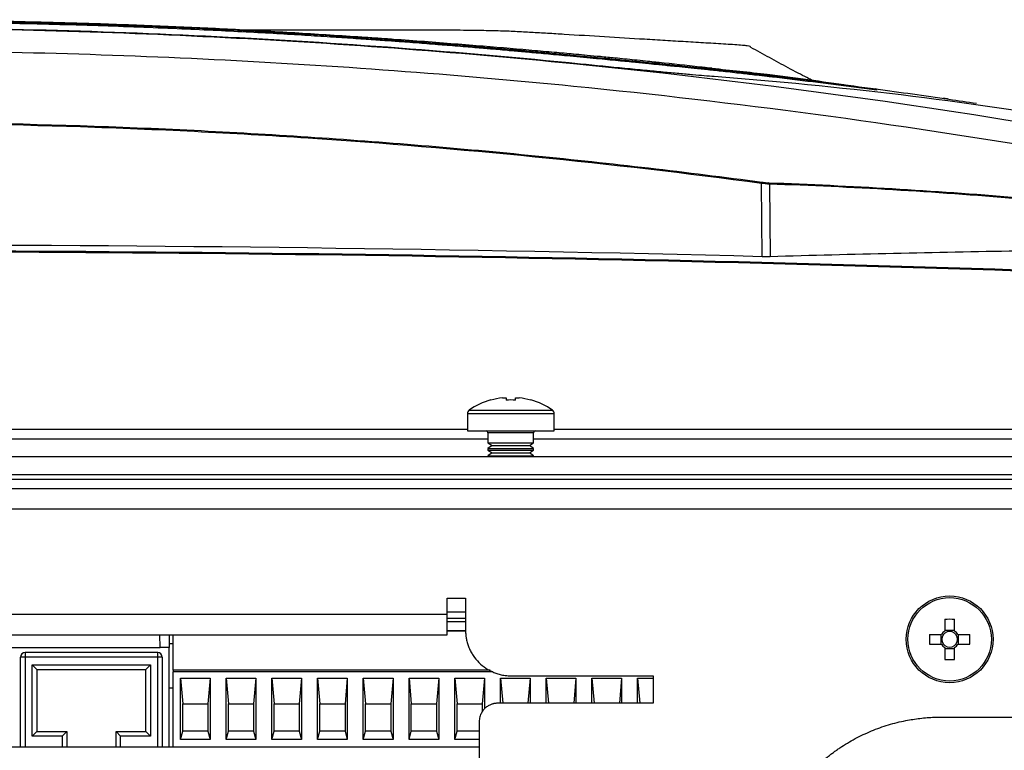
# Model space of a CAD drawing. Header units: millimetres. Extents: x 155473 to 158085, y 111018 to 114514.
# Tile 21 of 181: x 157016 to 157124, y 112056 to 112136. Entities that reach past the tile are written whole.
import ezdxf

# ---------------------------------------------------------------- set-up
doc = ezdxf.new("R2010")
doc.units = ezdxf.units.MM

msp = doc.modelspace()

# ---------------------------------------------------------------- linework, layer by layer
at = {"color": 7, "linetype": 'Continuous', "lineweight": 25}
for p, q in [((157097.22, 112109.73), (157097.14, 112117.74)), ((157098, 112117.67), (157098.08, 112109.72)), ((157067.53, 112094.03), (157067.52, 112094.05)), ((157068.81, 112094.29), (157069.2, 112094.29)), ((157069.2, 112094.29), (157069.2, 112094.03)), ((157070.23, 112094.03), (157070.23, 112094.29)), ((157070.23, 112094.29), (157070.62, 112094.29)), ((157071.91, 112094.05), (157071.9, 112094.03)), ((157065.16, 112092.93), (157069.71, 112092.93)), ((157069.71, 112092.93), (157074.27, 112092.93)), ((157064.96, 112092.56), (157064.96, 112090.66)), ((157064.96, 112092.56), (157069.71, 112092.56)), ((157069.71, 112092.56), (157074.46, 112092.56)), ((157074.46, 112090.66), (157074.46, 112092.56)), ((156930.46, 112090.86), (157064.96, 112090.86)), ((157064.96, 112090.66), (157069.71, 112090.66)), ((157069.71, 112090.66), (157074.46, 112090.66)), ((157074.46, 112090.86), (157161.72, 112090.86)), ((156928.21, 112089.79), (157067.21, 112089.79)), ((157067.21, 112090.46), (157067.21, 112089.37)), ((157069.71, 112090.46), (157067.21, 112090.46)), ((157072.21, 112090.46), (157069.71, 112090.46)), ((157072.21, 112089.37), (157072.21, 112090.46)), ((157072.21, 112089.79), (157155.71, 112089.79)), ((157067.21, 112089.37), (157067.66, 112089.06)), ((157067.21, 112089.37), (157072.21, 112089.37)), ((157067.66, 112089.06), (157067.21, 112088.74)), ((157067.21, 112088.74), (157067.21, 112088.57)), ((157067.21, 112088.74), (157072.21, 112088.74)), ((157067.21, 112088.57), (157067.66, 112088.26)), ((157067.21, 112088.57), (157072.21, 112088.57)), ((157067.66, 112089.06), (157071.77, 112089.06)), ((157071.77, 112089.06), (157072.21, 112089.37)), ((157072.21, 112088.74), (157071.77, 112089.06)), ((157071.77, 112088.26), (157072.21, 112088.57)), ((157072.21, 112088.57), (157072.21, 112088.74)), ((156778.84, 112087.86), (157216.59, 112087.86)), ((157067.66, 112088.26), (157067.21, 112087.94)), ((157067.21, 112087.94), (157072.21, 112087.94)), ((157067.66, 112088.26), (157071.77, 112088.26)), ((157072.21, 112087.94), (157071.77, 112088.26)), ((157072.21, 112087.86), (157072.21, 112087.94)), ((157216.59, 112085.86), (156778.84, 112085.86)), ((157207.46, 112085.36), (156787.96, 112085.36)), ((156787.96, 112084.36), (157207.46, 112084.36)), ((157215.96, 112082.11), (156779.46, 112082.11)), ((157062.76, 112072.36), (157064.76, 112072.36)), ((157062.76, 112070.61), (157062.76, 112072.36)), ((157064.76, 112072.36), (157064.76, 112068.86)), ((156932.67, 112070.61), (157062.76, 112070.61)), ((157062.76, 112070.86), (157064.76, 112070.86)), ((157062.76, 112070.16), (157064.76, 112070.16)), ((157062.76, 112069.81), (157064.76, 112069.81)), ((157117.2, 112070.05), (157117.2, 112068.76)), ((157118.23, 112068.76), (157118.23, 112070.05)), ((156932.67, 112068.36), (157062.76, 112068.36)), ((157031.36, 112066.96), (157031.34, 112068.36)), ((157032.33, 112068.36), (157032.36, 112066.96)), ((157032.77, 112064.5), (157032.77, 112068.36)), ((157062.76, 112068.82), (157064.77, 112068.82)), ((157064.78, 112068.77), (157062.76, 112068.77)), ((157116.81, 112068.37), (157115.52, 112068.37)), ((157116.73, 112068.37), (157116.73, 112067.34)), ((157118.23, 112068.84), (157117.2, 112068.84)), ((157119.9, 112068.37), (157118.61, 112068.37)), ((157118.69, 112067.34), (157118.69, 112068.37)), ((157014.87, 112066.96), (157031.36, 112066.96)), ((157032.36, 112066.96), (157031.36, 112066.96)), ((157032.77, 112067.36), (157032.35, 112067.36)), ((157032.36, 112056.08), (157032.36, 112066.96)), ((157115.52, 112067.34), (157116.81, 112067.34)), ((157117.2, 112066.95), (157117.2, 112065.67)), ((157117.2, 112066.87), (157118.23, 112066.87)), ((157118.23, 112065.67), (157118.23, 112066.95)), ((157118.61, 112067.34), (157119.9, 112067.34)), ((157016.09, 112056.08), (157016.09, 112065.91)), ((157016.59, 112065.91), (157016.09, 112065.91)), ((157016.59, 112066.41), (157016.59, 112065.91)), ((157031.09, 112066.41), (157016.59, 112066.41)), ((157031.09, 112065.91), (157016.59, 112065.91)), ((157016.59, 112065.91), (157016.59, 112056.08)), ((157031.09, 112065.91), (157031.09, 112066.41)), ((157031.59, 112065.91), (157031.09, 112065.91)), ((157031.09, 112056.08), (157031.09, 112065.91)), ((157031.59, 112065.91), (157031.59, 112056.08)), ((157017.36, 112065.06), (157030.31, 112065.06)), ((157017.36, 112057.26), (157017.36, 112065.06)), ((157017.36, 112065.06), (157017.86, 112064.56)), ((157030.31, 112065.06), (157029.81, 112064.56)), ((157030.31, 112065.06), (157030.31, 112057.26)), ((157017.86, 112064.56), (157017.86, 112057.76)), ((157017.86, 112064.56), (157029.81, 112064.56)), ((157029.81, 112057.76), (157029.81, 112064.56)), ((157067.46, 112064.5), (157032.77, 112064.5)), ((157032.77, 112064.5), (157032.77, 112064.31)), ((157067.75, 112064.31), (157032.77, 112064.31)), ((157032.77, 112056.08), (157032.77, 112064.31)), ((157033.58, 112056.91), (157033.58, 112063.61)), ((157033.58, 112063.61), (157036.83, 112063.61)), ((157033.58, 112063.61), (157033.83, 112060.81)), ((157036.83, 112063.61), (157036.58, 112060.81)), ((157036.83, 112063.61), (157036.83, 112056.91)), ((157038.58, 112056.91), (157038.58, 112063.61)), ((157038.58, 112063.61), (157041.83, 112063.61)), ((157038.58, 112063.61), (157038.83, 112060.81)), ((157041.83, 112063.61), (157041.58, 112060.81)), ((157041.83, 112063.61), (157041.83, 112056.91)), ((157043.58, 112056.91), (157043.58, 112063.61)), ((157043.58, 112063.61), (157046.83, 112063.61)), ((157043.58, 112063.61), (157043.83, 112060.81)), ((157046.83, 112063.61), (157046.58, 112060.81)), ((157046.83, 112063.61), (157046.83, 112056.91)), ((157048.58, 112056.91), (157048.58, 112063.61)), ((157048.58, 112063.61), (157051.83, 112063.61)), ((157048.58, 112063.61), (157048.83, 112060.81)), ((157051.83, 112063.61), (157051.58, 112060.81)), ((157051.83, 112063.61), (157051.83, 112056.91)), ((157053.58, 112056.91), (157053.58, 112063.61)), ((157053.58, 112063.61), (157056.83, 112063.61)), ((157053.58, 112063.61), (157053.83, 112060.81)), ((157056.83, 112063.61), (157056.58, 112060.81)), ((157056.83, 112063.61), (157056.83, 112056.91)), ((157058.58, 112056.91), (157058.58, 112063.61)), ((157058.58, 112063.61), (157061.83, 112063.61)), ((157058.58, 112063.61), (157058.83, 112060.81)), ((157061.83, 112063.61), (157061.58, 112060.81)), ((157061.83, 112063.61), (157061.83, 112056.91)), ((157063.58, 112056.91), (157063.58, 112063.61)), ((157063.58, 112063.61), (157066.83, 112063.61)), ((157063.58, 112063.61), (157063.83, 112060.81)), ((157066.83, 112063.61), (157066.58, 112060.81)), ((157066.83, 112063.61), (157066.83, 112060.25)), ((157068.58, 112060.86), (157068.58, 112063.61)), ((157068.58, 112063.61), (157071.83, 112063.61)), ((157068.58, 112063.61), (157068.83, 112060.86)), ((157069.76, 112063.86), (157085.28, 112063.86)), ((157071.83, 112063.61), (157071.59, 112060.86)), ((157071.83, 112063.61), (157071.83, 112060.86)), ((157073.58, 112060.86), (157073.58, 112063.61)), ((157073.58, 112063.61), (157076.83, 112063.61)), ((157073.58, 112063.61), (157073.83, 112060.86)), ((157076.83, 112063.61), (157076.59, 112060.86)), ((157076.83, 112063.61), (157076.83, 112060.86)), ((157078.58, 112060.86), (157078.58, 112063.61)), ((157078.58, 112063.61), (157081.83, 112063.61)), ((157078.58, 112063.61), (157078.83, 112060.86)), ((157081.83, 112063.61), (157081.59, 112060.86)), ((157081.83, 112063.61), (157081.83, 112060.86)), ((157083.58, 112060.86), (157083.58, 112063.61)), ((157083.58, 112063.61), (157085.28, 112063.61)), ((157083.58, 112063.61), (157083.83, 112060.86)), ((157085.28, 112063.86), (157085.28, 112060.86)), ((157032.77, 112062.51), (157032.36, 112062.51)), ((157033.83, 112057.81), (157033.83, 112060.81)), ((157033.83, 112060.81), (157036.58, 112060.81)), ((157036.58, 112060.81), (157036.58, 112057.81)), ((157038.83, 112057.81), (157038.83, 112060.81)), ((157038.83, 112060.81), (157041.58, 112060.81)), ((157041.58, 112060.81), (157041.58, 112057.81)), ((157043.83, 112057.81), (157043.83, 112060.81)), ((157043.83, 112060.81), (157046.58, 112060.81)), ((157046.58, 112060.81), (157046.58, 112057.81)), ((157048.83, 112057.81), (157048.83, 112060.81)), ((157048.83, 112060.81), (157051.58, 112060.81)), ((157051.58, 112060.81), (157051.58, 112057.81)), ((157053.83, 112057.81), (157053.83, 112060.81)), ((157053.83, 112060.81), (157056.58, 112060.81)), ((157056.58, 112060.81), (157056.58, 112057.81)), ((157058.83, 112057.81), (157058.83, 112060.81)), ((157058.83, 112060.81), (157061.58, 112060.81)), ((157061.58, 112060.81), (157061.58, 112057.81)), ((157063.83, 112057.81), (157063.83, 112060.81)), ((157063.83, 112060.81), (157066.58, 112060.81)), ((157066.58, 112060.81), (157066.58, 112059.88)), ((157085.28, 112060.86), (157068.26, 112060.86)), ((157116.82, 112059.36), (157198.21, 112059.36)), ((157066.26, 112058.86), (157066.26, 112039.11)), ((157017.86, 112057.76), (157017.36, 112057.26)), ((157020.64, 112057.26), (157017.36, 112057.26)), ((157017.86, 112057.76), (157021.14, 112057.76)), ((157020.64, 112057.26), (157021.14, 112057.76)), ((157020.64, 112057.26), (157020.64, 112056.08)), ((157021.14, 112057.76), (157021.14, 112056.08)), ((157027.03, 112057.26), (157026.53, 112057.76)), ((157026.53, 112057.76), (157029.81, 112057.76)), ((157026.53, 112056.08), (157026.53, 112057.76)), ((157030.31, 112057.26), (157027.03, 112057.26)), ((157027.03, 112056.08), (157027.03, 112057.26)), ((157030.31, 112057.26), (157029.81, 112057.76)), ((157033.58, 112056.91), (157033.83, 112057.81)), ((157036.58, 112057.81), (157033.83, 112057.81)), ((157036.58, 112057.81), (157036.83, 112056.91)), ((157038.58, 112056.91), (157038.83, 112057.81)), ((157041.58, 112057.81), (157038.83, 112057.81)), ((157041.58, 112057.81), (157041.83, 112056.91)), ((157043.58, 112056.91), (157043.83, 112057.81)), ((157046.58, 112057.81), (157043.83, 112057.81)), ((157046.58, 112057.81), (157046.83, 112056.91)), ((157048.58, 112056.91), (157048.83, 112057.81)), ((157051.58, 112057.81), (157048.83, 112057.81)), ((157051.58, 112057.81), (157051.83, 112056.91)), ((157053.58, 112056.91), (157053.83, 112057.81)), ((157056.58, 112057.81), (157053.83, 112057.81)), ((157056.58, 112057.81), (157056.83, 112056.91)), ((157058.58, 112056.91), (157058.83, 112057.81)), ((157061.58, 112057.81), (157058.83, 112057.81)), ((157061.58, 112057.81), (157061.83, 112056.91)), ((157063.58, 112056.91), (157063.83, 112057.81)), ((157066.26, 112057.81), (157063.83, 112057.81)), ((156955.63, 112056.08), (157066.26, 112056.08)), ((157036.83, 112056.91), (157033.58, 112056.91)), ((157041.83, 112056.91), (157038.58, 112056.91)), ((157046.83, 112056.91), (157043.58, 112056.91)), ((157051.83, 112056.91), (157048.58, 112056.91)), ((157056.83, 112056.91), (157053.58, 112056.91)), ((157061.83, 112056.91), (157058.58, 112056.91)), ((157066.26, 112056.91), (157063.58, 112056.91))]:
    msp.add_line(p, q, dxfattribs=at)
for radius in [4.75, 4.56]:
    msp.add_circle((157117.71, 112067.86), radius, dxfattribs=at)
for centre, radius, start, end in [((157115.12, 112115.37), 18.13, 172.0253, 172.4904), ((157097.86, 112117.68), 0.142, 357.0151, 76.2616), ((157069.71, 112086.36), 8, 105.9373, 124.7179), ((157069.71, 112086.36), 7.98, 96.4808, 105.9151), ((157069.71, 112085.26), 8.79, 86.6394, 93.3606), ((157069.71, 112086.36), 7.98, 74.0849, 83.5192), ((157069.71, 112086.36), 8, 55.2821, 74.0627), ((157065.41, 112092.56), 0.45, 124.7179, 180), ((157074.01, 112092.56), 0.45, 0, 55.2821), ((157067.01, 112090.46), 0.2, 0, 90), ((157072.41, 112090.46), 0.2, 90, 180), ((157117.71, 112052.44), 17.61, 88.3239, 91.6761), ((157133.12, 112067.86), 17.61, 178.3239, 181.6761), ((157117.71, 112067.86), 1.04, 119.7494, 150.2506), ((157117.71, 112067.86), 0.851, 142.7589, 217.2411), ((157117.71, 112067.86), 0.851, 127.2411, 142.7589), ((157117.71, 112067.86), 0.851, 52.7589, 127.2411), ((157117.71, 112067.86), 1.04, 29.7494, 60.2506), ((157117.71, 112067.86), 0.851, 37.2411, 52.7589), ((157117.71, 112067.86), 0.851, 322.7589, 37.2411), ((157102.3, 112067.86), 17.61, 358.3239, 1.6761), ((157117.71, 112067.86), 1.04, 209.7494, 240.2506), ((157117.71, 112067.86), 0.851, 217.2411, 232.7589), ((157117.71, 112067.86), 0.851, 232.7589, 307.2411), ((157117.71, 112067.86), 1.04, 299.7494, 330.2506), ((157117.71, 112067.86), 0.851, 307.2411, 322.7589), ((157016.59, 112065.91), 0.5, 90, 180), ((157031.09, 112065.91), 0.5, 0, 90), ((157117.71, 112083.27), 17.61, 268.3239, 271.6761)]:
    msp.add_arc(centre, radius, start, end, dxfattribs=at)
for points, knots in [([(156841.25, 112119.19), (156866.96, 112124.41), (156892.86, 112128.28), (156932.04, 112132.17), (156945.19, 112133.14), (156971.47, 112134.44), (156984.62, 112134.76), (157010.93, 112134.76), (157024.11, 112134.43), (157050.4, 112133.13), (157063.51, 112132.16), (157102.6, 112128.28), (157128.47, 112124.41), (157154.18, 112119.19)], [0.001071, 0.001071, 0.001071, 0.001071, 0.25, 0.25, 0.375, 0.375, 0.5, 0.5, 0.625, 0.625, 0.75, 0.75, 0.998929, 0.998929, 0.998929, 0.998929]), ([(157077.32, 112130.81), (157064.08, 112132.13), (157050.83, 112133.13), (157024.3, 112134.45), (157011.01, 112134.78), (156984.41, 112134.78), (156971.13, 112134.45), (156944.6, 112133.13), (156931.34, 112132.13), (156918.11, 112130.81)], [0, 0, 0, 0, 0.25, 0.25, 0.5, 0.5, 0.75, 0.75, 1, 1, 1, 1]), ([(156997.95, 112135.66), (157002.58, 112135.66), (157007.21, 112135.63), (157014.15, 112135.51), (157018.78, 112135.41), (157025.72, 112135.21), (157032.66, 112134.94), (157039.59, 112134.62), (157046.51, 112134.23), (157051.12, 112133.93), (157053.42, 112133.78)], [0, 0, 0, 0, 0.25, 0.25, 0.375, 0.5, 0.625, 0.75, 0.875, 1, 1, 1, 1]), ([(156997.95, 112135.58), (156998.93, 112135.58), (157000.89, 112135.58), (157003.82, 112135.56), (157006.75, 112135.53), (157009.68, 112135.5), (157012.62, 112135.45), (157015.55, 112135.39), (157018.48, 112135.32), (157021.41, 112135.24), (157024.34, 112135.15), (157027.27, 112135.05), (157036.05, 112134.72), (157047.77, 112134.11), (157059.57, 112133.26), (157064.96, 112132.82), (157066.84, 112132.66), (157068.13, 112132.55), (157069.32, 112132.44), (157070.3, 112132.36), (157070.95, 112132.3), (157071.61, 112132.24), (157072.44, 112132.16), (157073.44, 112132.07), (157074.43, 112131.98), (157075.42, 112131.89), (157076.72, 112131.76), (157078.3, 112131.61), (157080.13, 112131.44), (157081.86, 112131.27), (157083.49, 112131.11), (157084.74, 112130.98), (157085.68, 112130.89), (157086.23, 112130.83), (157086.65, 112130.79), (157086.92, 112130.76), (157087.23, 112130.73), (157087.82, 112130.67), (157088.79, 112130.57), (157090.43, 112130.4), (157092.49, 112130.18), (157094.95, 112129.91), (157097.4, 112129.63), (157100.68, 112129.24), (157104.76, 112128.74), (157108.03, 112128.3), (157109.65, 112128.09)], [0, 0, 0, 0, 0.022617, 0.045234, 0.067852, 0.09047, 0.113087, 0.135704, 0.158321, 0.180936, 0.20355, 0.226162, 0.248772, 0.406835, 0.497547, 0.522427, 0.532094, 0.541085, 0.552497, 0.559741, 0.563794, 0.56751, 0.575277, 0.582944, 0.590893, 0.598733, 0.606586, 0.622149, 0.637718, 0.653417, 0.668902, 0.68457, 0.692379, 0.700197, 0.70399, 0.708082, 0.71039, 0.715972, 0.73088, 0.747531, 0.77909, 0.810647, 0.842208, 0.873764, 0.937248, 1, 1, 1, 1]), ([(157109.75, 112127.94), (157109.01, 112128.04), (157107.51, 112128.24), (157105.27, 112128.53), (157103.03, 112128.81), (157100.78, 112129.09), (157099.03, 112129.3), (157097.62, 112129.46), (157096.43, 112129.6), (157094.82, 112129.79), (157093.05, 112129.98), (157091.32, 112130.17), (157089.83, 112130.33), (157088.51, 112130.46), (157087.62, 112130.55), (157087.01, 112130.61), (157086.55, 112130.66), (157085.81, 112130.73), (157084.73, 112130.84), (157083.28, 112130.99), (157081.38, 112131.17), (157079, 112131.4), (157076.78, 112131.61), (157075, 112131.78), (157073.85, 112131.88), (157072.78, 112131.98), (157071.79, 112132.07), (157070.9, 112132.15), (157070.1, 112132.22), (157069.23, 112132.3), (157068.12, 112132.4), (157066.6, 112132.53), (157064.67, 112132.69), (157063.15, 112132.81), (157062.1, 112132.9), (157061.55, 112132.94), (157060.72, 112133.01), (157059.61, 112133.09), (157058.23, 112133.2), (157056.56, 112133.32), (157054.62, 112133.46), (157052.39, 112133.61), (157049.88, 112133.77), (157047.1, 112133.95), (157044.03, 112134.13), (157040.68, 112134.31), (157037.05, 112134.49), (157033.14, 112134.67), (157028.94, 112134.84), (157024.47, 112135), (157019.71, 112135.14), (157014.67, 112135.26), (157009.35, 112135.36), (157003.74, 112135.42), (156999.91, 112135.43), (156997.95, 112135.43)], [0, 0, 0, 0, 0.028855, 0.05771, 0.086563, 0.115416, 0.144268, 0.15431, 0.169679, 0.190375, 0.2164, 0.237815, 0.256976, 0.273882, 0.288533, 0.291382, 0.297247, 0.306126, 0.318017, 0.332915, 0.350818, 0.37172, 0.395617, 0.405414, 0.414494, 0.42285, 0.430489, 0.437415, 0.443624, 0.449115, 0.457631, 0.469354, 0.484286, 0.502428, 0.504515, 0.508757, 0.515156, 0.523711, 0.534425, 0.547297, 0.562329, 0.579521, 0.598874, 0.620389, 0.644068, 0.669911, 0.69792, 0.728095, 0.760437, 0.794946, 0.831623, 0.870468, 0.91148, 0.954658, 1, 1, 1, 1]), ([(157095.94, 112132.64), (157095.95, 112132.67), (157095.96, 112132.72), (157095.62, 112132.79), (157094.87, 112132.88), (157093.15, 112132.98), (157091.05, 112133.11), (157088.83, 112133.24), (157086.6, 112133.38), (157082.17, 112133.64), (157077.88, 112133.91), (157073.75, 112134.16), (157071.99, 112134.26), (157070.39, 112134.36), (157068.38, 112134.43), (157066.11, 112134.48), (157063.51, 112134.51), (157060.59, 112134.51), (157057.56, 112134.51), (157054.4, 112134.51), (157048.89, 112134.51), (157043.24, 112134.51), (157038.66, 112134.51), (157037.47, 112134.51)], [0, 0, 0, 0, 0.023199, 0.044244, 0.063429, 0.1053, 0.152242, 0.199846, 0.247944, 0.296334, 0.485211, 0.524263, 0.562747, 0.598245, 0.627599, 0.65634, 0.689775, 0.722922, 0.760316, 0.798037, 0.836071, 0.957504, 1, 1, 1, 1]), ([(157053.42, 112133.78), (157054, 112133.74), (157054.58, 112133.7), (157055.72, 112133.62), (157056.3, 112133.58), (157058.01, 112133.46), (157059.15, 112133.38), (157062.5, 112133.12), (157064.67, 112132.95), (157068.73, 112132.62), (157070.63, 112132.46), (157073.18, 112132.23), (157073.99, 112132.16), (157075.11, 112132.06), (157075.48, 112132.03), (157076.17, 112131.96), (157076.49, 112131.93), (157076.82, 112131.9)], [0, 0, 0, 0, 0.0625, 0.0625, 0.125, 0.125, 0.25, 0.25, 0.5, 0.5, 0.75, 0.75, 0.875, 0.875, 0.9375, 0.9375, 1, 1, 1, 1]), ([(157102.79, 112128.97), (157102.56, 112129.08), (157101.81, 112129.46), (157100.19, 112130.32), (157098.07, 112131.47), (157096.64, 112132.26), (157095.95, 112132.63)], [0, 0, 0, 0, 0.140689, 0.464066, 0.741396, 1, 1, 1, 1]), ([(157129.4, 112121.29), (157111.87, 112124.26), (157094.26, 112126.61), (157063.51, 112129.66), (157050.4, 112130.63), (157024.11, 112131.93), (157010.93, 112132.26), (156984.62, 112132.26), (156971.47, 112131.94), (156945.19, 112130.64), (156932.04, 112129.67), (156901.22, 112126.61), (156883.58, 112124.26), (156866.03, 112121.29)], [0.0808846, 0.0808846, 0.0808846, 0.0808846, 0.25, 0.25, 0.375, 0.375, 0.5, 0.5, 0.625, 0.625, 0.75, 0.75, 0.9191439, 0.9191439, 0.9191439, 0.9191439]), ([(157076.82, 112131.9), (157077.24, 112131.87), (157078.14, 112131.78), (157079.57, 112131.65), (157081.29, 112131.48), (157082.93, 112131.32), (157084.36, 112131.17), (157085.07, 112131.1), (157085.39, 112131.06)], [0, 0, 0, 0, 0.146016, 0.312695, 0.5, 0.75, 0.888622, 1, 1, 1, 1]), ([(157091.95, 112129.43), (157091.62, 112129.46), (157091.27, 112129.48), (157090.48, 112129.55), (157090.06, 112129.58), (157089.14, 112129.67), (157088.64, 112129.71), (157087.57, 112129.81), (157086.99, 112129.86), (157085.74, 112129.98), (157085.08, 112130.04), (157083.69, 112130.18), (157082.95, 112130.25), (157080.62, 112130.48), (157079, 112130.64), (157077.32, 112130.81)], [0, 0, 0, 0, 0.125, 0.125, 0.25, 0.25, 0.375, 0.375, 0.5, 0.5, 0.625, 0.625, 0.75, 0.75, 1, 1, 1, 1]), ([(157085.39, 112131.06), (157085.57, 112131.04), (157087.23, 112130.87), (157088.9, 112130.69), (157090.39, 112130.52), (157090.42, 112130.51), (157090.53, 112130.5), (157090.95, 112130.45), (157091.38, 112130.41), (157091.72, 112130.37), (157091.75, 112130.36)], [0, 0, 0, 0, 0.085927, 0.784584, 0.785134, 0.789015, 0.799395, 0.837999, 0.986582, 1, 1, 1, 1]), ([(157106.7, 112128.44), (157103.73, 112128.87), (157098.78, 112129.57), (157093.75, 112130.1), (157091.74, 112130.31)], [0, 0, 0, 0, 0.599375, 1, 1, 1, 1]), ([(157109.65, 112128.09), (157112.32, 112127.72), (157115.98, 112127.22), (157119.65, 112126.66), (157120.65, 112126.51)], [0, 0, 0, 0, 0.725473, 1, 1, 1, 1]), ([(157109.75, 112127.94), (157109.76, 112127.97), (157109.75, 112128.01), (157109.71, 112128.07), (157109.68, 112128.08), (157109.65, 112128.09)], [0, 0, 0, 0, 0.5, 0.5, 1, 1, 1, 1]), ([(157117.54, 112126.98), (157117.49, 112126.98), (157117.32, 112127.01), (157117.14, 112127.04), (157117.01, 112127.05)], [0, 0, 0, 0, 0.241791, 1, 1, 1, 1]), ([(156898.27, 112117.89), (156914.76, 112120.09), (156931.29, 112121.74), (156964.41, 112123.93), (156981.01, 112124.48), (157005.97, 112124.48), (157014.29, 112124.34), (157030.91, 112123.8), (157039.22, 112123.39), (157055.81, 112122.29), (157064.11, 112121.6), (157080.66, 112119.95), (157088.92, 112118.99), (157097.16, 112117.89)], [0, 0, 0, 0, 0.25, 0.25, 0.5, 0.5, 0.625, 0.625, 0.75, 0.75, 0.875, 0.875, 1, 1, 1, 1]), ([(157097.14, 112117.74), (157080.65, 112119.95), (157064.11, 112121.59), (157039.25, 112123.24), (157030.96, 112123.65), (157014.35, 112124.2), (157006.03, 112124.33), (156981.07, 112124.33), (156964.46, 112123.78), (156931.32, 112121.59), (156914.78, 112119.95), (156898.29, 112117.74)], [0, 0, 0, 0, 0.25, 0.25, 0.375, 0.375, 0.5, 0.5, 0.75, 0.75, 1, 1, 1, 1]), ([(157098, 112117.67), (157097.96, 112117.67), (157097.9, 112117.68), (157097.78, 112117.68), (157097.71, 112117.69), (157097.56, 112117.7), (157097.48, 112117.71), (157097.31, 112117.73), (157097.23, 112117.73), (157097.14, 112117.74)], [0, 0, 0, 0, 0.25, 0.25, 0.5, 0.5, 0.75, 0.75, 1, 1, 1, 1]), ([(157097.16, 112117.89), (157097.24, 112117.88), (157097.31, 112117.87), (157097.45, 112117.85), (157097.52, 112117.85), (157097.71, 112117.83), (157097.82, 112117.82), (157097.89, 112117.82)], [0, 0, 0, 0, 0.25, 0.25, 0.5, 0.5, 1, 1, 1, 1]), ([(157097.22, 112109.73), (157064.06, 112110.58), (157030.89, 112111), (156964.54, 112111), (156931.37, 112110.58), (156898.21, 112109.73)], [0, 0, 0, 0, 0.5, 0.5, 1, 1, 1, 1]), ([(156834.54, 112106.97), (156888.9, 112109.25), (156943.31, 112110.4), (157024.92, 112110.4), (157052.12, 112110.11), (157106.52, 112108.97), (157133.71, 112108.11), (157160.89, 112106.97)], [0, 0, 0, 0, 0.5, 0.5, 0.75, 0.75, 1, 1, 1, 1]), ([(157160.88, 112106.83), (157106.52, 112109.11), (157052.13, 112110.25), (156943.31, 112110.25), (156888.91, 112109.11), (156834.55, 112106.83)], [0, 0, 0, 0, 0.5, 0.5, 1, 1, 1, 1]), ([(157098.08, 112109.72), (157098.03, 112109.72), (157097.98, 112109.72), (157097.86, 112109.72), (157097.79, 112109.72), (157097.64, 112109.72), (157097.56, 112109.72), (157097.39, 112109.72), (157097.31, 112109.73), (157097.22, 112109.73)], [0, 0, 0, 0, 0.25, 0.25, 0.5, 0.5, 0.75, 0.75, 1, 1, 1, 1]), ([(157062.76, 112068.36), (157062.76, 112068.36), (157062.76, 112068.41), (157062.76, 112068.64), (157062.76, 112068.81), (157062.76, 112069.22), (157062.76, 112069.47), (157062.76, 112070.02), (157062.76, 112070.31), (157062.76, 112070.61)], [0, 0, 0, 0, 0.25, 0.25, 0.5, 0.5, 0.75, 0.75, 1, 1, 1, 1]), ([(157064.76, 112068.86), (157064.76, 112068.8), (157064.76, 112068.67), (157064.78, 112068.47), (157064.79, 112068.27), (157064.82, 112068.08), (157064.87, 112067.79), (157064.97, 112067.41), (157065.13, 112066.95), (157065.34, 112066.5), (157065.68, 112065.94), (157066.2, 112065.3), (157066.84, 112064.78), (157067.4, 112064.45), (157067.84, 112064.24), (157068.31, 112064.07), (157068.73, 112063.96), (157069.11, 112063.9), (157069.43, 112063.87), (157069.65, 112063.86), (157069.76, 112063.86)], [0, 0, 0, 0, 0.025042, 0.050031, 0.075006, 0.100007, 0.125071, 0.18755, 0.2501, 0.31258, 0.375129, 0.500007, 0.624885, 0.687364, 0.749914, 0.812393, 0.874943, 0.916643, 0.958269, 1, 1, 1, 1]), ([(157068.26, 112060.86), (157068.22, 112060.86), (157068.13, 112060.86), (157068, 112060.85), (157067.87, 112060.83), (157067.74, 112060.8), (157067.62, 112060.76), (157067.41, 112060.68), (157067.14, 112060.54), (157066.84, 112060.29), (157066.59, 112059.98), (157066.42, 112059.67), (157066.32, 112059.38), (157066.27, 112059.12), (157066.26, 112058.95), (157066.26, 112058.86)], [0, 0, 0, 0, 0.041978, 0.083605, 0.125061, 0.166527, 0.208184, 0.250211, 0.375049, 0.500065, 0.624903, 0.749919, 0.833482, 0.916358, 1, 1, 1, 1]), ([(157102.67, 112053.5), (157102.78, 112053.6), (157102.98, 112053.81), (157103.3, 112054.1), (157103.63, 112054.39), (157103.96, 112054.68), (157104.3, 112054.95), (157104.64, 112055.22), (157104.99, 112055.49), (157105.34, 112055.74), (157106.12, 112056.27), (157107.37, 112057.02), (157109.15, 112057.86), (157111, 112058.53), (157112.53, 112058.91), (157113.69, 112059.11), (157114.46, 112059.22), (157115.25, 112059.3), (157116.03, 112059.35), (157116.55, 112059.35), (157116.82, 112059.36)], [0, 0, 0, 0, 0.027842, 0.055638, 0.083402, 0.111147, 0.138886, 0.166633, 0.1944, 0.222202, 0.25005, 0.37501, 0.500005, 0.624965, 0.74996, 0.80004, 0.850007, 0.899937, 0.949909, 1, 1, 1, 1])]:
    msp.add_open_spline(points, degree=3, knots=knots, dxfattribs=at)
for points in [[(157077.32, 112130.79), (157077.32, 112130.8), (157077.32, 112130.81), (157077.32, 112130.81)], [(157132.84, 112124.49), (157119.21, 112126.75), (157105.58, 112128.4), (157091.95, 112129.43)], [(157097.89, 112117.82), (157106.9, 112117.5), (157115.91, 112116.97), (157124.92, 112116.22)], [(157125.02, 112116.07), (157116.01, 112116.83), (157107.01, 112117.36), (157098, 112117.67)], [(157125.08, 112110.34), (157116.08, 112110.19), (157107.08, 112109.99), (157098.08, 112109.72)]]:
    msp.add_open_spline(points, degree=3, dxfattribs=at)

doc.saveas('drawing.dxf')
